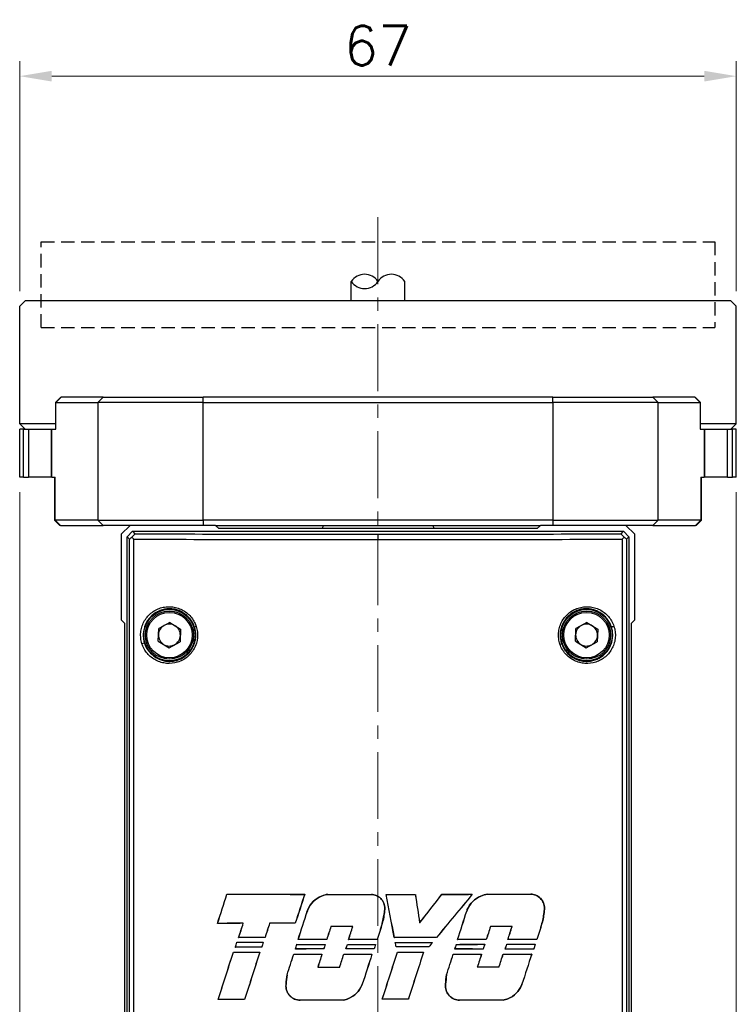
# Model space of a CAD drawing. Header units: inches. Extents: x 0 to 6721, y -3375 to 1330.
# Tile 85 of 196: x 4914 to 4981, y -967 to -875. Entities that reach past the tile are written whole.
import ezdxf

# ---------------------------------------------------------------- set-up
doc = ezdxf.new("R2010")
doc.units = ezdxf.units.IN
doc.header["$MEASUREMENT"] = 0
doc.linetypes.add('CENTER', pattern=[2, 1.25, -0.25, 0.25, -0.25])
doc.linetypes.add('HIDDEN', pattern=[0.375, 0.25, -0.125])
for name, color, linetype, lineweight in [('AM_5', 3, 'Continuous', 15), ('AM_7', 4, 'CENTER', 15), ('可見 (ISO)', 7, 'Continuous', 25), ('窄部可見 (ISO)', 7, 'Continuous', 25)]:
    doc.layers.add(name, color=color, linetype=linetype, lineweight=lineweight)
doc.styles.add('尺寸標註', font='romans.shx', dxfattribs={"bigfont": 'CHINESET.SHX'})
doc.dimstyles.new('複本(3) CNS2-1$0', dxfattribs={"dimtxt": 3.7, "dimasz": 3, "dimexe": 1.4, "dimexo": 1.4, "dimgap": 1, "dimtad": 1, "dimtoh": 1, "dimdsep": 46, "dimtxsty": '尺寸標註', "dimcen": 0, "dimclrd": 2, "dimclre": 2, "dimclrt": 3, "dimadec": 0, "dimazin": 2, "dimtp": 0.1, "dimtm": 0.1, "dimtfac": 0.71, "dimtmove": 0, "dimatfit": 0, "dimfxl": 0, "dimlwd": 13, "dimlwe": 13, "dimarcsym": 0})

# ---------------------------------------------------------------- blocks, each defined once
blk = doc.blocks.new('*D446')
at = {"layer": 'AM_5', "color": 2, "lineweight": 13}
for p, q in [((4914.457, -900.505), (4914.457, -879.005)), ((4981.457, -900.505), (4981.457, -879.005)), ((4917.457, -880.405), (4978.457, -880.405))]:
    blk.add_line(p, q, dxfattribs=at)
at = {"layer": 'AM_5', "color": 2}
for points in [[(4917.457, -879.905), (4917.457, -880.905), (4914.457, -880.405)], [(4978.457, -879.905), (4978.457, -880.905), (4981.457, -880.405)]]:
    blk.add_solid(points, dxfattribs=at)
at = {"layer": 'Defpoints', "color": 0}
for p in [(4981.457, -880.405), (4914.457, -901.905), (4981.457, -901.905)]:
    blk.add_point(p, dxfattribs=at)
at = {"layer": 'AM_5', "color": 3, "insert": (4947.957, -877.555), "char_height": 3.7, "attachment_point": 5, "style": '尺寸標註'}
blk.add_mtext('67', dxfattribs=at)
blk = doc.blocks.new('*D447')
at = {"layer": 'AM_5', "color": 2, "lineweight": 13}
for p, q in [((4914.457, -919.305), (4914.457, -1061.523)), ((4981.457, -919.305), (4981.457, -1061.523)), ((4917.457, -1060.123), (4978.457, -1060.123))]:
    blk.add_line(p, q, dxfattribs=at)
at = {"layer": 'AM_5', "color": 2}
for points in [[(4917.457, -1059.623), (4917.457, -1060.623), (4914.457, -1060.123)], [(4978.457, -1059.623), (4978.457, -1060.623), (4981.457, -1060.123)]]:
    blk.add_solid(points, dxfattribs=at)
at = {"layer": 'Defpoints', "color": 0}
for p in [(4914.457, -917.905), (4981.457, -917.905), (4981.457, -1060.123)]:
    blk.add_point(p, dxfattribs=at)
at = {"layer": 'AM_5', "color": 3, "insert": (4947.957, -1057.273), "char_height": 3.7, "attachment_point": 5, "style": '尺寸標註'}
blk.add_mtext('67', dxfattribs=at)

msp = doc.modelspace()

# ---------------------------------------------------------------- linework, layer by layer
at = {"color": 7, "linetype": 'HIDDEN', "ltscale": 5}
for p, q in [((4916.457, -903.905), (4916.457, -895.905)), ((4916.457, -895.905), (4979.457, -895.905)), ((4979.457, -895.905), (4979.457, -903.905)), ((4916.457, -903.905), (4979.457, -903.905))]:
    msp.add_line(p, q, dxfattribs=at)
for centre, start, end in [((4946.707, -900.424), 33.55731, 146.44269), ((4949.207, -900.424), 33.55731, 146.44269), ((4946.707, -898.765), 213.55731, 326.44269)]:
    msp.add_arc(centre, 1.5, start, end)
at = {"layer": 'AM_7', "ltscale": 5}
msp.add_line((4947.957, -893.595), (4947.957, -1020.405), dxfattribs=at)
at = {"layer": '可見 (ISO)'}
for p, q in [((4945.457, -901.405), (4945.457, -899.595)), ((4950.457, -901.405), (4950.457, -899.595)), ((4914.957, -901.405), (4914.457, -901.905)), ((4914.457, -912.905), (4914.457, -901.905)), ((4980.957, -901.405), (4914.957, -901.405)), ((4980.957, -901.405), (4981.457, -901.905)), ((4981.457, -912.905), (4981.457, -901.905)), ((4918.3, -910.405), (4917.8, -910.905)), ((4917.831, -910.905), (4917.8, -910.905)), ((4917.8, -910.905), (4917.8, -913.405)), ((4917.831, -910.905), (4921.757, -910.905)), ((4918.3, -910.405), (4918.323, -910.405)), ((4922.25, -910.405), (4918.323, -910.405)), ((4931.605, -910.905), (4921.757, -910.905)), ((4922.25, -910.405), (4931.605, -910.405)), ((4964.309, -910.405), (4931.605, -910.405)), ((4931.605, -910.905), (4964.309, -910.905)), ((4964.309, -910.405), (4973.665, -910.405)), ((4974.157, -910.905), (4964.309, -910.905)), ((4977.591, -910.405), (4973.665, -910.405)), ((4974.157, -910.905), (4978.084, -910.905)), ((4977.591, -910.405), (4977.614, -910.405)), ((4977.614, -910.405), (4978.114, -910.905)), ((4978.114, -910.905), (4978.084, -910.905)), ((4978.114, -913.405), (4978.114, -910.905)), ((4917.8, -912.905), (4914.457, -912.905)), ((4914.957, -913.405), (4914.457, -912.905)), ((4981.457, -912.905), (4978.114, -912.905)), ((4980.957, -913.405), (4981.457, -912.905)), ((4914.8, -913.405), (4914.457, -913.405)), ((4914.457, -917.905), (4914.457, -913.405)), ((4914.8, -913.405), (4915.27, -913.405)), ((4914.8, -917.905), (4914.8, -913.405)), ((4915.27, -913.405), (4916.377, -913.405)), ((4916.377, -913.405), (4917.413, -913.405)), ((4917.413, -913.405), (4917.474, -913.405)), ((4917.413, -913.405), (4917.413, -917.905)), ((4917.474, -913.405), (4917.831, -913.405)), ((4978.084, -913.405), (4978.44, -913.405)), ((4978.44, -913.405), (4978.501, -913.405)), ((4978.501, -917.905), (4978.501, -913.405)), ((4978.501, -913.405), (4979.538, -913.405)), ((4979.538, -913.405), (4980.644, -913.405)), ((4980.644, -913.405), (4981.115, -913.405)), ((4981.457, -913.405), (4981.115, -913.405)), ((4981.115, -917.905), (4981.115, -913.405)), ((4981.457, -917.905), (4981.457, -913.405)), ((4914.8, -917.905), (4914.457, -917.905)), ((4914.8, -917.905), (4915.27, -917.905)), ((4917.413, -917.905), (4915.27, -917.905)), ((4917.474, -917.905), (4917.413, -917.905)), ((4917.474, -917.905), (4917.782, -917.905)), ((4917.722, -917.905), (4917.722, -921.905)), ((4978.132, -917.905), (4978.44, -917.905)), ((4978.193, -921.905), (4978.193, -917.905)), ((4978.501, -917.905), (4978.44, -917.905)), ((4980.644, -917.905), (4978.501, -917.905)), ((4980.644, -917.905), (4981.115, -917.905)), ((4981.457, -917.905), (4981.115, -917.905)), ((4917.722, -921.905), (4917.782, -921.905)), ((4918.222, -922.405), (4917.722, -921.905)), ((4921.757, -921.905), (4917.782, -921.905)), ((4921.757, -921.905), (4931.605, -921.905)), ((4964.309, -921.905), (4931.605, -921.905)), ((4964.309, -921.905), (4974.157, -921.905)), ((4978.132, -921.905), (4974.157, -921.905)), ((4977.693, -922.405), (4978.193, -921.905)), ((4978.132, -921.905), (4978.193, -921.905)), ((4918.275, -922.405), (4918.222, -922.405)), ((4918.275, -922.405), (4922.25, -922.405)), ((4924.779, -922.405), (4922.25, -922.405)), ((4924.779, -922.405), (4923.957, -923.228)), ((4924.507, -923.456), (4925.007, -922.955)), ((4932.779, -922.405), (4924.779, -922.405)), ((4925.007, -922.955), (4970.907, -922.955)), ((4925.007, -922.955), (4925.236, -923.185)), ((4933.079, -922.705), (4932.779, -922.405)), ((4932.779, -922.405), (4963.135, -922.405)), ((4962.835, -922.705), (4933.079, -922.705)), ((4942.808, -922.405), (4942.783, -922.705)), ((4953.107, -922.405), (4953.132, -922.705)), ((4963.135, -922.405), (4962.835, -922.705)), ((4971.135, -922.405), (4963.135, -922.405)), ((4970.678, -923.185), (4970.907, -922.955)), ((4970.907, -922.955), (4971.407, -923.456)), ((4971.957, -923.228), (4971.135, -922.405)), ((4973.665, -922.405), (4971.135, -922.405)), ((4973.665, -922.405), (4977.639, -922.405)), ((4977.693, -922.405), (4977.639, -922.405)), ((4923.957, -923.228), (4923.957, -931.228)), ((4924.507, -1005.406), (4924.507, -923.456)), ((4924.736, -923.685), (4924.507, -923.456)), ((4930.449, -923.705), (4930.449, -923.705)), ((4965.465, -923.705), (4965.465, -923.705)), ((4971.407, -923.456), (4971.178, -923.685)), ((4971.407, -923.456), (4971.407, -1005.406)), ((4971.957, -931.228), (4971.957, -923.228)), ((4927.376, -930.455), (4927.376, -930.455)), ((4923.957, -931.228), (4924.257, -931.528)), ((4928.495, -931.475), (4927.454, -932.033)), ((4928.495, -931.475), (4929.498, -932.098)), ((4967.495, -931.475), (4966.454, -932.033)), ((4967.495, -931.475), (4968.498, -932.098)), ((4971.657, -931.528), (4971.957, -931.228)), ((4924.257, -931.528), (4924.257, -972.905)), ((4927.416, -933.213), (4927.454, -932.033)), ((4929.498, -932.098), (4929.46, -933.278)), ((4966.416, -933.213), (4966.454, -932.033)), ((4968.498, -932.098), (4968.46, -933.278)), ((4971.657, -972.905), (4971.657, -931.528)), ((4927.416, -933.213), (4928.419, -933.836)), ((4928.419, -933.836), (4929.46, -933.278)), ((4966.416, -933.213), (4967.419, -933.836)), ((4967.419, -933.836), (4968.46, -933.278)), ((4929.957, -934.607), (4929.957, -934.607)), ((4933.834, -956.875), (4933.837, -956.879)), ((4941.102, -956.89), (4941.098, -956.893)), ((4943.28, -956.892), (4943.281, -956.896)), ((4947.344, -956.894), (4947.344, -956.898)), ((4948.731, -956.894), (4948.735, -956.898)), ((4951.447, -956.893), (4951.444, -956.897)), ((4953.934, -956.891), (4953.935, -956.894)), ((4956.773, -956.887), (4956.765, -956.89)), ((4958.189, -956.884), (4958.189, -956.888)), ((4962.253, -956.875), (4962.253, -956.878)), ((4941.348, -958.455), (4941.351, -958.456)), ((4948.576, -958.438), (4948.573, -958.437)), ((4956.254, -958.454), (4956.258, -958.455)), ((4963.508, -958.441), (4963.504, -958.441)), ((4932.945, -959.608), (4932.95, -959.604)), ((4935.359, -959.601), (4935.364, -959.598)), ((4937.826, -959.596), (4937.823, -959.592)), ((4940.227, -959.592), (4940.225, -959.588)), ((4943.556, -959.901), (4943.554, -959.897)), ((4945.599, -959.899), (4945.604, -959.896)), ((4948.357, -959.617), (4948.354, -959.616)), ((4951.853, -959.554), (4951.851, -959.563)), ((4958.471, -959.909), (4958.469, -959.906)), ((4960.488, -959.914), (4960.493, -959.91)), ((4963.288, -959.623), (4963.285, -959.622)), ((4934.929, -960.935), (4934.934, -960.931)), ((4937.398, -960.929), (4937.395, -960.925)), ((4949.483, -960.918), (4949.486, -960.915)), ((4953.43, -960.921), (4953.428, -960.918)), ((4934.617, -961.828), (4934.622, -961.825)), ((4934.767, -961.367), (4934.769, -961.37)), ((4937.081, -961.822), (4937.078, -961.819)), ((4937.226, -961.373), (4937.221, -961.376)), ((4940.38, -961.565), (4940.382, -961.568)), ((4940.492, -961.11), (4940.497, -961.107)), ((4943.018, -961.568), (4943.014, -961.572)), ((4943.168, -961.107), (4943.166, -961.104)), ((4945.095, -961.57), (4945.098, -961.573)), ((4945.21, -961.106), (4945.215, -961.102)), ((4947.727, -961.57), (4947.722, -961.574)), ((4947.879, -961.105), (4947.876, -961.102)), ((4949.567, -961.383), (4949.571, -961.387)), ((4949.655, -961.811), (4949.658, -961.808)), ((4952.707, -961.813), (4952.705, -961.81)), ((4953.063, -961.381), (4953.055, -961.385)), ((4955.289, -961.565), (4955.291, -961.569)), ((4955.401, -961.11), (4955.406, -961.107)), ((4957.937, -961.561), (4957.932, -961.564)), ((4958.083, -961.115), (4958.08, -961.111)), ((4959.995, -961.557), (4959.997, -961.56)), ((4960.101, -961.119), (4960.106, -961.116)), ((4962.665, -961.55), (4962.66, -961.553)), ((4962.803, -961.126), (4962.8, -961.123)), ((4934.442, -962.29), (4934.444, -962.293)), ((4936.909, -962.295), (4936.904, -962.299)), ((4940.08, -962.488), (4940.082, -962.492)), ((4940.237, -962.004), (4940.242, -962)), ((4942.719, -962.491), (4942.714, -962.495)), ((4942.878, -962), (4942.876, -961.997)), ((4944.759, -962.493), (4944.762, -962.496)), ((4944.956, -961.999), (4944.961, -961.995)), ((4947.391, -962.494), (4947.387, -962.497)), ((4947.588, -961.998), (4947.586, -961.994)), ((4949.77, -962.307), (4949.773, -962.31)), ((4952.211, -962.305), (4952.206, -962.309)), ((4954.989, -962.489), (4954.992, -962.493)), ((4955.147, -962.003), (4955.152, -961.999)), ((4957.637, -962.485), (4957.632, -962.488)), ((4957.792, -962.007), (4957.79, -962.004)), ((4959.659, -962.481), (4959.662, -962.484)), ((4959.847, -962.011), (4959.852, -962.008)), ((4962.328, -962.474), (4962.323, -962.478)), ((4962.512, -962.018), (4962.51, -962.015)), ((4942.332, -963.686), (4942.327, -963.69)), ((4944.371, -963.688), (4944.374, -963.691)), ((4957.248, -963.681), (4957.243, -963.684)), ((4959.272, -963.677), (4959.275, -963.68)), ((4939.462, -964.404), (4939.466, -964.405)), ((4954.374, -964.404), (4954.377, -964.405)), ((4939.36, -965.299), (4939.364, -965.299)), ((4946.49, -965.297), (4946.487, -965.296)), ((4954.273, -965.299), (4954.276, -965.3)), ((4961.415, -965.302), (4961.412, -965.301)), ((4933.011, -966.725), (4933.015, -966.722)), ((4935.489, -966.719), (4935.486, -966.715)), ((4944.741, -966.777), (4944.741, -966.774)), ((4948.356, -966.704), (4948.361, -966.7)), ((4950.795, -966.704), (4950.792, -966.701)), ((4959.651, -966.79), (4959.651, -966.786))]:
    msp.add_line(p, q, dxfattribs=at)
for centre, radius in [((4928.457, -932.655), 2.4), ((4928.457, -932.655), 2.25), ((4967.457, -932.655), 2.4), ((4967.457, -932.655), 2.25)]:
    msp.add_circle(centre, radius, dxfattribs=at)
for centre, radius, start, end in [((4928.757, -927.206), 3.25, 281.62621, 281.62665), ((4967.157, -927.205), 3.25, 258.37297, 258.37379), ((4928.457, -932.655), 1.023, 118.16865, 178.16865), ((4928.457, -932.655), 1.023, 58.16865, 118.16865), ((4928.457, -932.655), 1.023, 358.16865, 58.16865), ((4931.957, -933.405), 2, 126.49107, 126.49202), ((4967.457, -932.655), 1.022, 118.16865, 178.16865), ((4967.457, -932.655), 1.022, 58.16865, 118.16865), ((4967.457, -932.655), 1.022, 358.16865, 58.16865), ((4928.457, -932.655), 1.023, 178.16865, 238.16865), ((4928.457, -932.655), 1.023, 298.16865, 358.16865), ((4967.457, -932.655), 1.022, 178.16865, 238.16865), ((4967.457, -932.655), 1.022, 298.16865, 358.16865), ((4928.457, -932.655), 1.023, 238.16865, 298.16865), ((4967.457, -932.655), 1.022, 238.16865, 298.16865)]:
    msp.add_arc(centre, radius, start, end, dxfattribs=at)
for centre, major_axis, ratio, start_param, end_param in [((4925.236, -923.185), (0.5, 0.5), 0.017452, 3.14159, 4.057193), ((4970.678, -923.184), (0.5, -0.5), 0.017447, 5.367552, 6.283193), ((4932.281, -909.642), (284.087, 875.847), 0.017452, 4.660971, 4.664096), ((4932.246, -909.636), (-284.763, -877.929), 0.017452, 1.519511, 1.52262), ((4947.957, -955.298), (91.487, 0), 0.017452, 4.557398, 4.637393), ((4947.957, -955.298), (-91.687, 0), 0.017452, 1.416174, 1.495912), ((4963.845, -940.978), (295.789, 911.922), 0.017452, 1.593911, 1.596866), ((4963.81, -940.978), (-295.137, -909.912), 0.017452, 4.735538, 4.738507), ((4947.957, -955.298), (91.486, 0), 0.017452, 4.661247, 4.705683), ((4947.957, -955.298), (-91.686, 0), 0.017452, 1.519768, 1.564104), ((4947.957, -955.298), (91.486, 0), 0.017452, 4.720848, 4.750549), ((4901.456, -961.446), (-498.078, 2664.416), 0.017452, 4.709324, 4.710835), ((4947.957, -955.298), (-91.686, 0), 0.017452, 1.579283, 1.60884), ((4901.355, -961.446), (499.167, -2670.241), 0.017452, 1.567733, 1.569237), ((5017.325, -923.517), (-605.756, 3974.147), 0.017452, 1.576535, 1.577206), ((5017.173, -923.518), (604.423, -3965.401), 0.017452, 4.718146, 4.718817), ((4944.64, -961.944), (-148.764, -190.234), 0.017452, 1.59696, 1.610988), ((4944.648, -961.944), (148.438, 189.818), 0.017452, 4.738624, 4.752657), ((4947.957, -970.038), (91.692, 110.88), 0.011124, 1.461143, 1.497648), ((4947.957, -970.038), (-91.492, -110.638), 0.011124, 4.602442, 4.639092), ((4947.957, -955.298), (91.486, 0), 0.017452, 4.777761, 4.8089), ((4947.957, -955.298), (-91.686, 0), 0.017452, 1.636045, 1.667014), ((4947.957, -955.298), (91.487, 0), 0.017452, 4.824462, 4.869294), ((4947.957, -955.298), (-91.687, 0), 0.017452, 1.682627, 1.727356), ((4931.892, -932.931), (295.191, 917.568), 0.017452, 4.687288, 4.690184), ((4931.857, -932.93), (-295.852, -919.625), 0.017452, 1.545767, 1.548651), ((4931.881, -978.972), (297.001, 923.195), 0.017452, 4.737352, 4.74023), ((4931.845, -978.972), (-297.658, -925.238), 0.017452, 1.59572, 1.598587), ((4947.957, -961.183), (-91.487, 0), 0.017452, 4.850528, 4.877222), ((4947.957, -961.183), (91.687, 0), 0.017452, 1.708579, 1.735213), ((4932.02, -916.297), (288.76, 897.578), 0.017452, 4.668253, 4.66974), ((4931.985, -916.292), (-289.436, -899.682), 0.017452, 1.526775, 1.528259), ((4963.918, -933.505), (295.88, 919.712), 0.017452, 1.604779, 1.606229), ((4963.882, -933.506), (-295.218, -917.654), 0.017452, 4.746438, 4.747892), ((4947.957, -961.183), (91.686, 0), 0.017452, 1.65523, 1.681553), ((4947.957, -961.183), (-91.486, 0), 0.017452, 4.79698, 4.823361), ((4964.179, -951.438), (299.106, 929.737), 0.017452, 1.585509, 1.586807), ((4964.143, -951.438), (-298.451, -927.703), 0.017452, 4.727125, 4.728426), ((4947.957, -961.495), (91.686, 0), 0.017452, 1.596468, 1.618843), ((4947.957, -961.495), (-91.486, 0), 0.017452, 4.73817, 4.760512), ((4931.788, -947.381), (297.997, 926.291), 0.017452, 4.703186, 4.704489), ((4931.752, -947.381), (-298.653, -928.329), 0.017452, 1.56163, 1.562929), ((4947.957, -966.076), (91.687, 285.087), 0.005344, 1.549852, 1.555064), ((4964.161, -966.074), (-298.7, -928.477), 0.017452, 4.711049, 4.712652), ((4963.977, -997.196), (292.588, 909.479), 0.017452, 1.535399, 1.536725), ((4963.941, -997.193), (-291.921, -907.406), 0.017452, 4.676904, 4.678234), ((4947.957, -961.495), (91.687, 0), 0.017452, 1.433645, 1.455894), ((4947.957, -961.495), (-91.487, 0), 0.017452, 4.574989, 4.597206), ((4932.205, -993.289), (293.354, 911.858), 0.017452, 4.75329, 4.754613), ((4932.169, -993.291), (-294.018, -913.922), 0.017452, 1.611623, 1.612943), ((4963.906, -1010.847), (286.05, 889.156), 0.017452, 1.518769, 1.520459), ((4963.871, -1010.841), (-285.369, -887.039), 0.017452, 4.660233, 4.66193), ((4947.957, -962.515), (-91.487, 0), 0.017452, 4.828069, 4.855276), ((4947.957, -962.515), (91.687, 0), 0.017452, 1.686251, 1.713316), ((4947.957, -962.515), (-91.486, 0), 0.017452, 4.652533, 4.695708), ((4947.957, -962.515), (91.686, 0), 0.017452, 1.51109, 1.554121), ((4947.962, -915.597), (91.504, 281.974), 0.005389, 4.549441, 4.551099), ((4947.957, -963.408), (-91.487, 0), 0.017452, 4.831559, 4.85873), ((4947.957, -915.614), (91.687, 282.541), 0.005388, 4.549844, 4.551473), ((4947.957, -963.408), (91.687, 0), 0.017452, 1.689733, 1.716762), ((4947.957, -959.787), (91.487, 0), 0.017452, 4.567706, 4.594823), ((4947.957, -959.787), (-91.687, 0), 0.017452, 1.42646, 1.453435), ((4947.952, -933.466), (91.664, 282.47), 0.005386, 1.671514, 1.673089), ((4947.962, -933.44), (91.507, 281.984), 0.005389, 1.671765, 1.673368), ((4947.954, -933.077), (91.471, 281.872), 0.005387, 4.611335, 4.612899), ((4947.957, -933.068), (91.685, 282.532), 0.005388, 4.611556, 4.613092), ((4947.957, -959.974), (91.486, 0), 0.017452, 4.629469, 4.658381), ((4947.957, -959.974), (-91.686, 0), 0.017452, 1.488085, 1.516853), ((4947.957, -962.702), (-91.486, 0), 0.017452, 4.764757, 4.794076), ((4947.957, -962.702), (91.686, 0), 0.017452, 1.623078, 1.652252), ((4947.956, -951.522), (91.675, 282.502), 0.005387, 1.608125, 1.609631), ((4947.956, -951.521), (91.48, 281.902), 0.005387, 1.608192, 1.609726), ((4947.957, -947.582), (91.489, 281.93), 0.005388, 4.662979, 4.664503), ((4947.957, -947.584), (91.681, 282.519), 0.005387, 4.663107, 4.664603), ((4947.957, -959.974), (91.486, 0), 0.017452, 4.6811, 4.709876), ((4947.957, -959.974), (-91.686, 0), 0.017452, 1.539604, 1.568237), ((4947.957, -962.702), (-91.486, 0), 0.017452, 4.713246, 4.742416), ((4947.957, -962.702), (91.686, 0), 0.017452, 1.57168, 1.600706), ((4947.957, -966.034), (91.672, 282.493), 0.005387, 1.556757, 1.558245), ((4947.957, -966.036), (91.5, 281.963), 0.005389, 1.556705, 1.558222), ((4947.957, -959.787), (91.486, 0), 0.017452, 4.729986, 4.768226), ((4947.961, -961.484), (91.394, -444.044), 0.003515, 1.569335, 1.570299), ((4947.957, -959.787), (-91.686, 0), 0.017452, 1.588402, 1.62643), ((4947.962, -961.484), (91.563, -444.866), 0.003514, 1.569345, 1.570291), ((4947.957, -963.408), (-91.486, 0), 0.017452, 4.660452, 4.693829), ((4947.957, -963.408), (91.686, 0), 0.017452, 1.51899, 1.552245), ((4947.957, -970.089), (91.692, 111.373), 0.011094, 1.501695, 1.505523), ((4947.957, -970.089), (91.492, 111.129), 0.011094, 1.501493, 1.505392), ((4947.958, -978.994), (91.484, 281.915), 0.005388, 4.774446, 4.776001), ((4947.96, -978.989), (91.669, 282.484), 0.005387, 4.774317, 4.775843), ((4947.957, -959.974), (91.486, 0), 0.017452, 4.792617, 4.821696), ((4947.957, -959.974), (-91.686, 0), 0.017452, 1.650876, 1.679811), ((4947.957, -962.702), (-91.486, 0), 0.017452, 4.601481, 4.630931), ((4947.957, -962.702), (91.686, 0), 0.017452, 1.46016, 1.489463), ((4947.958, -997.445), (91.684, 282.529), 0.005388, 1.445202, 1.446769), ((4947.956, -997.451), (91.491, 281.936), 0.005388, 1.444899, 1.446495), ((4947.957, -993.511), (91.486, 281.92), 0.005388, 4.826102, 4.827726), ((4947.961, -993.502), (91.674, 282.5), 0.005387, 4.825854, 4.827449), ((4947.957, -959.974), (91.487, 0), 0.017452, 4.844348, 4.873853), ((4947.957, -959.974), (-91.687, 0), 0.017452, 1.702494, 1.731851), ((4947.957, -962.702), (-91.487, 0), 0.017452, 4.549394, 4.579256), ((4947.957, -962.702), (91.687, 0), 0.017452, 1.408188, 1.437903), ((4947.952, -1011.982), (91.705, 282.594), 0.005389, 1.393133, 1.394792), ((4947.964, -1011.939), (91.464, 281.851), 0.005387, 1.392799, 1.394488), ((4932.038, -916.469), (286.698, 891.171), 0.017452, 4.661581, 4.666565), ((4932.003, -916.463), (-287.378, -893.283), 0.017452, 1.520119, 1.525084), ((4947.957, -960.71), (91.487, 0), 0.017452, 4.564115, 4.591326), ((4947.957, -960.71), (-91.687, 0), 0.017452, 1.422876, 1.449946), ((4963.801, -933.473), (294.595, 915.716), 0.017452, 1.607894, 1.61272), ((4963.764, -933.475), (-293.931, -913.652), 0.017452, 4.749553, 4.754397), ((4931.922, -933.128), (294.163, 914.374), 0.017452, 4.683793, 4.685889), ((4931.886, -933.126), (-294.826, -916.434), 0.017452, 1.542274, 1.544363), ((4947.957, -960.897), (91.486, 0), 0.017452, 4.626175, 4.655103), ((4947.957, -960.897), (-91.686, 0), 0.017452, 1.484799, 1.513583), ((4947.957, -963.594), (-91.486, 0), 0.017452, 4.767932, 4.796873), ((4947.957, -963.594), (91.686, 0), 0.017452, 1.626246, 1.655043), ((4963.885, -951.537), (296.418, 913.152), 0.017452, 1.588462, 1.58977), ((4963.85, -951.537), (-295.769, -911.152), 0.017452, 4.730077, 4.731388), ((4932.078, -947.516), (295.212, 909.438), 0.017452, 4.700271, 4.701585), ((4932.043, -947.515), (-295.862, -911.44), 0.017452, 1.558713, 1.560024), ((4947.957, -960.897), (91.486, 0), 0.017452, 4.677429, 4.706206), ((4947.957, -960.897), (-91.686, 0), 0.017452, 1.53594, 1.564574), ((4947.957, -963.594), (-91.486, 0), 0.017452, 4.716418, 4.745202), ((4947.957, -963.594), (91.686, 0), 0.017452, 1.574845, 1.603485), ((4964.205, -965.95), (299.495, 930.948), 0.017452, 1.572702, 1.575707), ((4964.169, -965.95), (-298.842, -928.918), 0.017452, 4.714283, 4.7173), ((4931.745, -962.728), (298.845, 928.927), 0.017452, 4.713724, 4.718457), ((4931.71, -962.728), (-299.498, -930.957), 0.017452, 1.572144, 1.57686), ((4947.957, -960.71), (91.486, 0), 0.017452, 4.732207, 4.758901), ((4947.957, -960.71), (-91.686, 0), 0.017452, 1.590599, 1.617155), ((4964.142, -980.69), (298.195, 926.907), 0.017452, 1.55658, 1.561319), ((4964.106, -980.689), (-297.539, -924.867), 0.017452, 4.698125, 4.702882), ((4931.832, -979.105), (297.627, 925.141), 0.017452, 4.733894, 4.735965), ((4931.796, -979.105), (-298.283, -927.181), 0.017452, 1.592266, 1.594329), ((4947.957, -960.897), (91.486, 0), 0.017452, 4.789331, 4.818392), ((4947.957, -960.897), (-91.686, 0), 0.017452, 1.647599, 1.676514), ((4947.957, -963.594), (-91.486, 0), 0.017452, 4.604677, 4.633716), ((4947.957, -963.594), (91.686, 0), 0.017452, 1.463349, 1.492243), ((4963.727, -996.988), (291.151, 896.926), 0.017452, 1.537988, 1.539322), ((4963.692, -996.986), (-290.489, -894.886), 0.017452, 4.679491, 4.680829), ((4932.397, -993.084), (291.804, 898.94), 0.017452, 4.750772, 4.752103), ((4932.361, -993.085), (-292.464, -900.97), 0.017452, 1.609104, 1.610432), ((4947.957, -960.897), (91.487, 0), 0.017452, 4.840654, 4.870119), ((4947.957, -960.897), (-91.687, 0), 0.017452, 1.698809, 1.728126), ((4947.957, -963.594), (-91.487, 0), 0.017452, 4.552615, 4.582054), ((4947.957, -963.594), (91.687, 0), 0.017452, 1.411402, 1.440694), ((4963.915, -1011.029), (287.856, 894.769), 0.017452, 1.522124, 1.525284), ((4963.88, -1011.023), (-287.177, -892.658), 0.017452, 4.66359, 4.666763), ((4947.957, -962.092), (-91.686, 0), 0.017452, 1.50935, 1.531704), ((4947.957, -962.092), (91.486, 0), 0.017452, 4.650861, 4.673183), ((4947.957, -962.092), (-91.687, 0), 0.017452, 1.672249, 1.69455), ((4947.957, -962.092), (91.487, 0), 0.017452, 4.814118, 4.836387), ((4947.957, -968.3), (-91.487, 0), 0.017452, 4.849098, 4.876499), ((4947.957, -968.3), (91.687, 0), 0.017452, 1.707234, 1.734491), ((4947.957, -968.373), (91.686, 0), 0.017452, 1.605884, 1.65028), ((4947.957, -968.373), (-91.486, 0), 0.017452, 4.74755, 4.792046), ((4947.957, -968.3), (-91.486, 0), 0.017452, 4.681369, 4.70803), ((4947.957, -968.3), (91.686, 0), 0.017452, 1.539872, 1.566395), ((4947.957, -968.373), (91.687, 0), 0.017452, 1.442908, 1.487491), ((4947.957, -968.373), (-91.487, 0), 0.017452, 4.584216, 4.628901)]:
    msp.add_ellipse(centre, major_axis=major_axis, ratio=ratio, start_param=start_param, end_param=end_param, dxfattribs=at)
for points, knots in [([(4924.938, -923.496), (4924.977, -923.457), (4925.016, -923.418), (4925.086, -923.347), (4925.118, -923.314), (4925.172, -923.258), (4925.194, -923.234), (4925.22, -923.206), (4925.227, -923.198), (4925.235, -923.188), (4925.237, -923.185), (4925.236, -923.185)], [0.0000009, 0.0000009, 0.0000009, 0.0000009, 0.01668863, 0.01668863, 0.03207294, 0.03207294, 0.04703193, 0.04703193, 0.05595921, 0.05595921, 0.06455402, 0.06455402, 0.06455402, 0.06455402]), ([(4970.678, -923.185), (4970.677, -923.185), (4970.679, -923.188), (4970.688, -923.198), (4970.695, -923.206), (4970.72, -923.234), (4970.742, -923.258), (4970.797, -923.314), (4970.828, -923.347), (4970.898, -923.418), (4970.937, -923.457), (4970.976, -923.496)], [0.00000029, 0.00000029, 0.00000029, 0.00000029, 0.00854237, 0.00854237, 0.01741418, 0.01741418, 0.03229707, 0.03229707, 0.04761493, 0.04761493, 0.0642307, 0.0642307, 0.0642307, 0.0642307]), ([(4925.111, -923.684), (4925.103, -923.675), (4925.094, -923.666), (4925.063, -923.634), (4925.042, -923.611), (4924.992, -923.557), (4924.965, -923.526), (4924.938, -923.496)], [-0.02692022, -0.02692022, -0.02692022, -0.02692022, -0.023087, -0.023087, -0.01333736, -0.01333736, -0.00000098, -0.00000098, -0.00000098, -0.00000098]), ([(4970.803, -923.684), (4970.812, -923.675), (4970.82, -923.666), (4970.851, -923.634), (4970.872, -923.611), (4970.922, -923.557), (4970.95, -923.526), (4970.976, -923.496)], [-0.00383091, -0.00383091, -0.00383091, -0.00383091, 0, 0, 0.00974206, 0.00974206, 0.02306878, 0.02306878, 0.02306878, 0.02306878]), ([(4941.348, -958.455), (4941.363, -958.411), (4941.38, -958.367), (4941.517, -958.035), (4941.698, -957.771), (4942.116, -957.353), (4942.38, -957.173), (4942.867, -956.972), (4943.075, -956.918), (4943.28, -956.892)], [0.7838559, 0.7838559, 0.7838559, 0.7838559, 0.7970054, 0.7970054, 0.8855795, 0.8855795, 0.974259, 0.974259, 1.0344169, 1.0344169, 1.0344169, 1.0344169]), ([(4943.281, -956.896), (4943.075, -956.922), (4942.868, -956.975), (4942.382, -957.176), (4942.118, -957.356), (4941.701, -957.773), (4941.52, -958.036), (4941.383, -958.368), (4941.366, -958.412), (4941.351, -958.456)], [1.0892723, 1.0892723, 1.0892723, 1.0892723, 1.1493192, 1.1493192, 1.2378659, 1.2378659, 1.326308, 1.326308, 1.3394343, 1.3394343, 1.3394343, 1.3394343]), ([(4947.344, -956.894), (4947.491, -956.901), (4947.644, -956.934), (4947.948, -957.06), (4948.096, -957.161), (4948.329, -957.394), (4948.43, -957.542), (4948.564, -957.865), (4948.597, -958.041), (4948.597, -958.206), (4948.597, -958.281), (4948.59, -958.36), (4948.576, -958.438)], [0.5993472, 0.5993472, 0.5993472, 0.5993472, 0.6428795, 0.6428795, 0.692326, 0.692326, 0.7417708, 0.7417708, 0.7912155, 0.7912155, 0.7912155, 0.8139712, 0.8139712, 0.8139712, 0.8139712]), ([(4948.573, -958.437), (4948.586, -958.359), (4948.593, -958.281), (4948.593, -958.041), (4948.56, -957.866), (4948.427, -957.543), (4948.326, -957.396), (4948.094, -957.164), (4947.946, -957.063), (4947.643, -956.937), (4947.49, -956.905), (4947.344, -956.898)], [-0.4172616, -0.4172616, -0.4172616, -0.4172616, -0.3945554, -0.3945554, -0.3452422, -0.3452422, -0.2959289, -0.2959289, -0.246614, -0.246614, -0.2032052, -0.2032052, -0.2032052, -0.2032052]), ([(4956.254, -958.454), (4956.27, -958.41), (4956.286, -958.366), (4956.424, -958.034), (4956.604, -957.769), (4957.021, -957.35), (4957.287, -957.168), (4957.774, -956.965), (4957.983, -956.911), (4958.189, -956.884)], [0.788535, 0.788535, 0.788535, 0.788535, 0.801671, 0.801671, 0.8902961, 0.8902961, 0.9795766, 0.9795766, 1.0401369, 1.0401369, 1.0401369, 1.0401369]), ([(4958.189, -956.888), (4957.983, -956.915), (4957.775, -956.968), (4957.289, -957.171), (4957.024, -957.353), (4956.607, -957.771), (4956.427, -958.036), (4956.289, -958.368), (4956.273, -958.411), (4956.258, -958.455)], [-0.3265801, -0.3265801, -0.3265801, -0.3265801, -0.2661323, -0.2661323, -0.1769869, -0.1769869, -0.0884935, -0.0884935, -0.0753804, -0.0753804, -0.0753804, -0.0753804]), ([(4962.253, -956.875), (4962.403, -956.881), (4962.559, -956.914), (4962.869, -957.042), (4963.02, -957.145), (4963.257, -957.382), (4963.359, -957.531), (4963.495, -957.859), (4963.529, -958.038), (4963.529, -958.206), (4963.529, -958.283), (4963.522, -958.362), (4963.508, -958.441)], [0.611461, 0.611461, 0.611461, 0.611461, 0.656364, 0.656364, 0.7072983, 0.7072983, 0.7575845, 0.7575845, 0.8078707, 0.8078707, 0.8078707, 0.8309678, 0.8309678, 0.8309678, 0.8309678]), ([(4963.504, -958.441), (4963.518, -958.362), (4963.525, -958.282), (4963.525, -958.038), (4963.492, -957.86), (4963.356, -957.533), (4963.254, -957.384), (4963.018, -957.148), (4962.868, -957.045), (4962.558, -956.918), (4962.402, -956.885), (4962.253, -956.878)], [-0.425903, -0.425903, -0.425903, -0.425903, -0.4028525, -0.4028525, -0.3527, -0.3527, -0.3025474, -0.3025474, -0.2517516, -0.2517516, -0.2069787, -0.2069787, -0.2069787, -0.2069787]), ([(4939.36, -965.299), (4939.354, -965.355), (4939.35, -965.41), (4939.35, -965.63), (4939.383, -965.806), (4939.518, -966.131), (4939.619, -966.279), (4939.854, -966.513), (4940.002, -966.615), (4940.327, -966.749), (4940.504, -966.782), (4940.672, -966.782), (4940.675, -966.782), (4940.677, -966.782)], [-0.4139732, -0.4139732, -0.4139732, -0.4139732, -0.3977529, -0.3977529, -0.3480529, -0.3480529, -0.2983529, -0.2983529, -0.2484976, -0.2484976, -0.1986422, -0.1986422, -0.1978872, -0.1978872, -0.1978872, -0.1978872]), ([(4940.677, -966.778), (4940.675, -966.778), (4940.672, -966.778), (4940.505, -966.778), (4940.328, -966.746), (4940.004, -966.612), (4939.856, -966.51), (4939.622, -966.277), (4939.521, -966.129), (4939.387, -965.805), (4939.354, -965.629), (4939.354, -965.464), (4939.354, -965.41), (4939.357, -965.355), (4939.364, -965.299)], [0.5940524, 0.5940524, 0.5940524, 0.5940524, 0.5948064, 0.5948064, 0.6445283, 0.6445283, 0.6942502, 0.6942502, 0.7438179, 0.7438179, 0.7933857, 0.7933857, 0.7933857, 0.809574, 0.809574, 0.809574, 0.809574]), ([(4944.741, -966.774), (4944.893, -966.744), (4945.044, -966.699), (4945.478, -966.519), (4945.741, -966.338), (4946.158, -965.922), (4946.338, -965.658), (4946.468, -965.345), (4946.477, -965.32), (4946.487, -965.296)], [-1.0163869, -1.0163869, -1.0163869, -1.0163869, -0.9720223, -0.9720223, -0.8836592, -0.8836592, -0.7953721, -0.7953721, -0.787882, -0.787882, -0.787882, -0.787882]), ([(4946.49, -965.297), (4946.481, -965.322), (4946.471, -965.346), (4946.341, -965.66), (4946.16, -965.924), (4945.744, -966.341), (4945.48, -966.522), (4945.045, -966.702), (4944.893, -966.747), (4944.741, -966.777)], [0.0809095, 0.0809095, 0.0809095, 0.0809095, 0.0884186, 0.0884186, 0.1768371, 0.1768371, 0.265332, 0.265332, 0.3097949, 0.3097949, 0.3097949, 0.3097949]), ([(4954.273, -965.299), (4954.266, -965.355), (4954.262, -965.41), (4954.262, -965.629), (4954.295, -965.805), (4954.429, -966.13), (4954.53, -966.278), (4954.764, -966.512), (4954.912, -966.614), (4955.237, -966.749), (4955.413, -966.782), (4955.581, -966.782), (4955.584, -966.782), (4955.586, -966.782)], [-0.4141455, -0.4141455, -0.4141455, -0.4141455, -0.3979568, -0.3979568, -0.3483779, -0.3483779, -0.2987989, -0.2987989, -0.2490113, -0.2490113, -0.1992237, -0.1992237, -0.1984683, -0.1984683, -0.1984683, -0.1984683]), ([(4955.586, -966.779), (4955.584, -966.779), (4955.581, -966.779), (4955.414, -966.778), (4955.238, -966.745), (4954.914, -966.611), (4954.766, -966.509), (4954.533, -966.275), (4954.432, -966.128), (4954.299, -965.805), (4954.266, -965.629), (4954.266, -965.464), (4954.266, -965.41), (4954.269, -965.355), (4954.276, -965.3)], [0.5948335, 0.5948335, 0.5948335, 0.5948335, 0.5955878, 0.5955878, 0.6452425, 0.6452425, 0.6948972, 0.6948972, 0.7443446, 0.7443446, 0.7937919, 0.7937919, 0.7937919, 0.8099488, 0.8099488, 0.8099488, 0.8099488]), ([(4959.651, -966.786), (4959.805, -966.756), (4959.958, -966.711), (4960.396, -966.53), (4960.662, -966.348), (4961.081, -965.93), (4961.262, -965.665), (4961.393, -965.351), (4961.402, -965.326), (4961.412, -965.301)], [-1.0254989, -1.0254989, -1.0254989, -1.0254989, -0.980258, -0.980258, -0.890604, -0.890604, -0.8016862, -0.8016862, -0.7941988, -0.7941988, -0.7941988, -0.7941988]), ([(4961.415, -965.302), (4961.406, -965.327), (4961.396, -965.352), (4961.265, -965.667), (4961.084, -965.932), (4960.664, -966.351), (4960.398, -966.533), (4959.959, -966.714), (4959.805, -966.759), (4959.651, -966.79)], [0.0815448, 0.0815448, 0.0815448, 0.0815448, 0.0890509, 0.0890509, 0.1781019, 0.1781019, 0.2678938, 0.2678938, 0.3132374, 0.3132374, 0.3132374, 0.3132374])]:
    msp.add_open_spline(points, degree=3, knots=knots, dxfattribs=at)
for points in [[(4948.354, -959.616), (4948.454, -959.225), (4948.527, -958.829), (4948.573, -958.437)], [(4948.576, -958.438), (4948.531, -958.83), (4948.457, -959.226), (4948.357, -959.617)], [(4963.285, -959.622), (4963.386, -959.234), (4963.46, -958.84), (4963.504, -958.441)], [(4963.508, -958.441), (4963.463, -958.841), (4963.39, -959.235), (4963.288, -959.623)], [(4939.36, -965.299), (4939.379, -965.003), (4939.413, -964.704), (4939.462, -964.404)], [(4939.466, -964.405), (4939.417, -964.704), (4939.382, -965.003), (4939.364, -965.299)], [(4954.273, -965.299), (4954.291, -965.003), (4954.325, -964.704), (4954.374, -964.404)], [(4954.377, -964.405), (4954.329, -964.705), (4954.294, -965.004), (4954.276, -965.3)]]:
    msp.add_open_spline(points, degree=3, dxfattribs=at)
at = {"layer": '窄部可見 (ISO)'}
for p, q in [((4918.323, -910.405), (4917.831, -910.905)), ((4917.831, -913.405), (4917.831, -910.905)), ((4921.757, -910.905), (4922.25, -910.405)), ((4921.757, -910.905), (4921.757, -921.905)), ((4931.605, -910.905), (4931.605, -910.405)), ((4931.605, -921.905), (4931.605, -910.905)), ((4964.309, -910.905), (4964.309, -910.405)), ((4964.309, -910.905), (4964.309, -921.905)), ((4974.157, -910.905), (4973.665, -910.405)), ((4974.157, -921.905), (4974.157, -910.905)), ((4978.084, -910.905), (4977.591, -910.405)), ((4978.084, -910.905), (4978.084, -913.405)), ((4915.27, -913.405), (4915.27, -917.905)), ((4917.474, -917.905), (4917.474, -913.405)), ((4978.44, -913.405), (4978.44, -917.905)), ((4980.644, -917.905), (4980.644, -913.405)), ((4917.782, -921.905), (4917.782, -917.905)), ((4978.132, -917.905), (4978.132, -921.905)), ((4917.782, -921.905), (4918.275, -922.405)), ((4921.757, -921.905), (4922.25, -922.405)), ((4931.605, -921.905), (4931.605, -922.405)), ((4964.309, -921.905), (4964.309, -922.405)), ((4974.157, -921.905), (4973.665, -922.405)), ((4978.132, -921.905), (4977.639, -922.405)), ((4924.736, -1005.177), (4924.736, -923.685)), ((4925.111, -923.684), (4925.111, -1005.177)), ((4947.957, -923.235), (4947.957, -923.735)), ((4970.803, -1005.177), (4970.803, -923.684)), ((4971.178, -923.685), (4971.178, -1005.177)), ((4940.677, -966.782), (4940.677, -966.778)), ((4955.586, -966.782), (4955.586, -966.779))]:
    msp.add_line(p, q, dxfattribs=at)
for centre in [(4928.457, -932.655), (4967.457, -932.655)]:
    msp.add_circle(centre, 2.125, dxfattribs=at)
for centre, major_axis, ratio, start_param, end_param in [((4945.29, -922.013), (79.649, -0.041), 0.015326, 4.457888, 4.745893), ((4950.625, -922.013), (79.649, 0.041), 0.015326, 4.678885, 4.966892), ((4945.238, -922.513), (80.088, -0.041), 0.015244, 4.458364, 4.746352), ((4950.676, -922.513), (80.088, 0.041), 0.015244, 4.678426, 4.966414), ((4930.998, -931.852), (-0.191, -0.06), 0.057082, 4.89038, 6.265704), ((4926.713, -932.851), (4.195, 0.468), 0.759771, 6.198121, 6.43307), ((4969.964, -931.811), (-0.19, -0.064), 0.078689, 0.017508, 1.80138), ((4925.936, -933.459), (0.191, 0.06), 0.074932, 0.017503, 1.802772), ((4964.93, -933.5), (0.19, 0.064), 0.060036, 4.88957, 6.2657)]:
    msp.add_ellipse(centre, major_axis=major_axis, ratio=ratio, start_param=start_param, end_param=end_param, dxfattribs=at)
for points, knots in [([(4925.888, -933.459), (4925.835, -933.291), (4925.799, -933.12), (4925.779, -932.945), (4925.76, -932.769), (4925.759, -932.591), (4925.774, -932.417), (4925.79, -932.241), (4925.823, -932.07), (4925.873, -931.901), (4925.923, -931.733), (4925.99, -931.568), (4926.072, -931.415), (4926.235, -931.107), (4926.461, -930.83), (4926.727, -930.611), (4926.86, -930.501), (4927.005, -930.403), (4927.157, -930.32), (4927.309, -930.238), (4927.467, -930.172), (4927.631, -930.12), (4927.795, -930.069), (4927.967, -930.034), (4928.137, -930.015), (4928.308, -929.997), (4928.479, -929.995), (4928.651, -930.009), (4928.824, -930.024), (4928.995, -930.056), (4929.16, -930.103), (4929.325, -930.151), (4929.486, -930.214), (4929.642, -930.294), (4929.797, -930.374), (4929.942, -930.467), (4930.078, -930.575), (4930.214, -930.682), (4930.341, -930.805), (4930.454, -930.938), (4930.568, -931.072), (4930.667, -931.215), (4930.752, -931.367), (4930.773, -931.406), (4930.793, -931.445), (4930.813, -931.484), (4930.842, -931.543), (4930.869, -931.604), (4930.893, -931.665), (4930.918, -931.727), (4930.941, -931.789), (4930.961, -931.852)], [0.016473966, 0.016473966, 0.016473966, 0.016473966, 0.017002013, 0.017002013, 0.017002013, 0.017530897, 0.017530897, 0.017530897, 0.018062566, 0.018062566, 0.018062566, 0.018594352, 0.018594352, 0.018594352, 0.019658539, 0.019658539, 0.019658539, 0.020190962, 0.020190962, 0.020190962, 0.020723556, 0.020723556, 0.020723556, 0.021256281, 0.021256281, 0.021256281, 0.02178904, 0.02178904, 0.02178904, 0.022321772, 0.022321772, 0.022321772, 0.022854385, 0.022854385, 0.022854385, 0.023386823, 0.023386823, 0.023386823, 0.023919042, 0.023919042, 0.023919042, 0.024451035, 0.024451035, 0.024451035, 0.024583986, 0.024583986, 0.024583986, 0.024783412, 0.024783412, 0.024783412, 0.024982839, 0.024982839, 0.024982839, 0.024982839]), ([(4930.807, -931.912), (4930.763, -931.772), (4930.705, -931.634), (4930.636, -931.505), (4930.568, -931.375), (4930.488, -931.254), (4930.398, -931.139), (4930.379, -931.115), (4930.36, -931.091), (4930.34, -931.067), (4930.265, -930.979), (4930.184, -930.896), (4930.099, -930.82), (4930.064, -930.789), (4930.029, -930.76), (4929.993, -930.731), (4929.916, -930.67), (4929.835, -930.614), (4929.751, -930.562), (4929.699, -930.53), (4929.645, -930.5), (4929.59, -930.471), (4929.515, -930.433), (4929.44, -930.399), (4929.363, -930.369), (4929.291, -930.341), (4929.219, -930.316), (4929.145, -930.295), (4929.081, -930.277), (4929.016, -930.261), (4928.951, -930.248), (4928.861, -930.23), (4928.768, -930.216), (4928.676, -930.209), (4928.625, -930.204), (4928.574, -930.201), (4928.523, -930.2), (4928.415, -930.198), (4928.308, -930.202), (4928.201, -930.214), (4928.166, -930.218), (4928.131, -930.222), (4928.096, -930.228), (4927.974, -930.247), (4927.852, -930.275), (4927.734, -930.312), (4927.716, -930.317), (4927.697, -930.324), (4927.678, -930.33), (4927.547, -930.375), (4927.42, -930.43), (4927.297, -930.497), (4927.293, -930.499), (4927.29, -930.501), (4927.286, -930.503), (4927.16, -930.572), (4927.039, -930.653), (4926.927, -930.743), (4926.918, -930.751), (4926.909, -930.758), (4926.9, -930.765), (4926.798, -930.849), (4926.703, -930.942), (4926.615, -931.044), (4926.52, -931.154), (4926.433, -931.273), (4926.359, -931.397), (4926.337, -931.434), (4926.316, -931.471), (4926.296, -931.508), (4926.248, -931.599), (4926.206, -931.694), (4926.169, -931.792), (4926.148, -931.847), (4926.13, -931.902), (4926.113, -931.958), (4926.067, -932.114), (4926.037, -932.273), (4926.022, -932.435), (4926.015, -932.508), (4926.012, -932.582), (4926.012, -932.655)], [0.008360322, 0.008360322, 0.008360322, 0.008360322, 0.008803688, 0.008803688, 0.008803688, 0.009247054, 0.009247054, 0.009247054, 0.009340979, 0.009340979, 0.009340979, 0.009690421, 0.009690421, 0.009690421, 0.009831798, 0.009831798, 0.009831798, 0.010133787, 0.010133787, 0.010133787, 0.010322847, 0.010322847, 0.010322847, 0.010577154, 0.010577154, 0.010577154, 0.010814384, 0.010814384, 0.010814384, 0.01102052, 0.01102052, 0.01102052, 0.011306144, 0.011306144, 0.011306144, 0.011463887, 0.011463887, 0.011463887, 0.011797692, 0.011797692, 0.011797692, 0.011907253, 0.011907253, 0.011907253, 0.012289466, 0.012289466, 0.012289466, 0.012350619, 0.012350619, 0.012350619, 0.012781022, 0.012781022, 0.012781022, 0.012793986, 0.012793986, 0.012793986, 0.013237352, 0.013237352, 0.013237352, 0.013272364, 0.013272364, 0.013272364, 0.013680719, 0.013680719, 0.013680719, 0.014124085, 0.014124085, 0.014124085, 0.014253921, 0.014253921, 0.014253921, 0.014567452, 0.014567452, 0.014567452, 0.014743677, 0.014743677, 0.014743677, 0.015233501, 0.015233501, 0.015233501, 0.015454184, 0.015454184, 0.015454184, 0.015454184]), ([(4964.967, -933.5), (4964.911, -933.333), (4964.872, -933.162), (4964.85, -932.987), (4964.828, -932.813), (4964.823, -932.634), (4964.836, -932.46), (4964.849, -932.284), (4964.879, -932.112), (4964.926, -931.943), (4964.974, -931.773), (4965.039, -931.607), (4965.118, -931.452), (4965.276, -931.14), (4965.499, -930.859), (4965.763, -930.635), (4965.895, -930.522), (4966.04, -930.422), (4966.191, -930.337), (4966.343, -930.253), (4966.501, -930.184), (4966.665, -930.13), (4966.83, -930.077), (4967.001, -930.039), (4967.171, -930.019), (4967.342, -929.998), (4967.514, -929.994), (4967.686, -930.007), (4967.858, -930.02), (4968.029, -930.049), (4968.194, -930.095), (4968.36, -930.14), (4968.521, -930.201), (4968.676, -930.278), (4968.832, -930.356), (4968.978, -930.447), (4969.114, -930.552), (4969.251, -930.657), (4969.379, -930.777), (4969.494, -930.908), (4969.608, -931.039), (4969.709, -931.18), (4969.796, -931.331), (4969.883, -931.482), (4969.956, -931.644), (4970.013, -931.811)], [0.016444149, 0.016444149, 0.016444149, 0.016444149, 0.016972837, 0.016972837, 0.016972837, 0.017501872, 0.017501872, 0.017501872, 0.018033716, 0.018033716, 0.018033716, 0.018565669, 0.018565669, 0.018565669, 0.019630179, 0.019630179, 0.019630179, 0.020162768, 0.020162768, 0.020162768, 0.020695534, 0.020695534, 0.020695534, 0.021228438, 0.021228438, 0.021228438, 0.021761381, 0.021761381, 0.021761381, 0.022294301, 0.022294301, 0.022294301, 0.022827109, 0.022827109, 0.022827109, 0.023359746, 0.023359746, 0.023359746, 0.023892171, 0.023892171, 0.023892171, 0.02442436, 0.02442436, 0.02442436, 0.024956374, 0.024956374, 0.024956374, 0.024956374]), ([(4969.775, -931.875), (4969.728, -931.736), (4969.669, -931.601), (4969.529, -931.346), (4969.449, -931.227), (4969.268, -931.002), (4969.167, -930.897), (4968.95, -930.709), (4968.835, -930.625), (4968.591, -930.478), (4968.46, -930.414), (4968.194, -930.312), (4968.058, -930.273), (4967.779, -930.218), (4967.635, -930.203), (4967.351, -930.197), (4967.21, -930.207), (4966.928, -930.251), (4966.787, -930.286), (4966.517, -930.378), (4966.386, -930.436), (4966.134, -930.575), (4966.013, -930.657), (4965.789, -930.838), (4965.686, -930.938), (4965.495, -931.159), (4965.409, -931.278), (4965.262, -931.527), (4965.199, -931.658), (4965.044, -932.072), (4964.992, -932.36), (4964.992, -932.655)], [0.008386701, 0.008386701, 0.008386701, 0.008386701, 0.008827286, 0.008827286, 0.00926787, 0.00926787, 0.009708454, 0.009708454, 0.010149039, 0.010149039, 0.010589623, 0.010589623, 0.011030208, 0.011030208, 0.011470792, 0.011470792, 0.011911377, 0.011911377, 0.012351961, 0.012351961, 0.012792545, 0.012792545, 0.01323313, 0.01323313, 0.013673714, 0.013673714, 0.014114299, 0.014114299, 0.014554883, 0.014554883, 0.015436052, 0.015436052, 0.015436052, 0.015436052]), ([(4930.961, -931.852), (4931.014, -932.02), (4931.051, -932.195), (4931.089, -932.544), (4931.091, -932.72), (4931.042, -933.248), (4930.94, -933.59), (4930.692, -934.056), (4930.595, -934.202), (4930.374, -934.471), (4930.249, -934.597), (4929.98, -934.817), (4929.836, -934.913), (4929.53, -935.077), (4929.369, -935.144), (4928.876, -935.295), (4928.525, -935.331), (4928.013, -935.285), (4927.842, -935.253), (4927.511, -935.156), (4927.352, -935.092), (4927.047, -934.934), (4926.899, -934.839), (4926.629, -934.623), (4926.506, -934.503), (4926.28, -934.238), (4926.18, -934.092), (4926.011, -933.788), (4925.942, -933.628), (4925.888, -933.459)], [0.007958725, 0.007958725, 0.007958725, 0.007958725, 0.008490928, 0.008490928, 0.00902313, 0.00902313, 0.010087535, 0.010087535, 0.010619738, 0.010619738, 0.01115194, 0.01115194, 0.011684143, 0.011684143, 0.012216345, 0.012216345, 0.013280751, 0.013280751, 0.013812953, 0.013812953, 0.014345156, 0.014345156, 0.014877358, 0.014877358, 0.015409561, 0.015409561, 0.015941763, 0.015941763, 0.016473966, 0.016473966, 0.016473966, 0.016473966]), ([(4970.013, -931.811), (4970.069, -931.978), (4970.108, -932.152), (4970.152, -932.501), (4970.156, -932.676), (4970.13, -933.029), (4970.099, -933.204), (4970.005, -933.541), (4969.94, -933.705), (4969.78, -934.018), (4969.686, -934.165), (4969.471, -934.437), (4969.348, -934.564), (4969.085, -934.788), (4968.943, -934.887), (4968.641, -935.056), (4968.482, -935.126), (4967.994, -935.285), (4967.644, -935.329), (4967.132, -935.293), (4966.96, -935.264), (4966.626, -935.173), (4966.465, -935.112), (4966.155, -934.96), (4966.005, -934.867), (4965.73, -934.655), (4965.604, -934.537), (4965.373, -934.274), (4965.27, -934.13), (4965.096, -933.828), (4965.023, -933.668), (4964.967, -933.5)], [0.007925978, 0.007925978, 0.007925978, 0.007925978, 0.008458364, 0.008458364, 0.008990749, 0.008990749, 0.009523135, 0.009523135, 0.010055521, 0.010055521, 0.010587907, 0.010587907, 0.011120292, 0.011120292, 0.011652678, 0.011652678, 0.012185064, 0.012185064, 0.013249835, 0.013249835, 0.013782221, 0.013782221, 0.014314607, 0.014314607, 0.014846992, 0.014846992, 0.015379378, 0.015379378, 0.015911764, 0.015911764, 0.016444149, 0.016444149, 0.016444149, 0.016444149]), ([(4969.902, -932.655), (4969.902, -932.524), (4969.892, -932.392), (4969.849, -932.131), (4969.817, -932.001), (4969.775, -931.875)], [0.00758993, 0.00758993, 0.00758993, 0.00758993, 0.0079883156, 0.0079883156, 0.0083867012, 0.0083867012, 0.0083867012, 0.0083867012]), ([(4926.012, -932.655), (4926.012, -932.745), (4926.017, -932.834), (4926.027, -932.923), (4926.031, -932.959), (4926.035, -932.996), (4926.041, -933.032), (4926.06, -933.156), (4926.089, -933.278), (4926.127, -933.398)], [0.0154541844, 0.0154541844, 0.0154541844, 0.0154541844, 0.0157206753, 0.0157206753, 0.0157206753, 0.0158307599, 0.0158307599, 0.0158307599, 0.0162073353, 0.0162073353, 0.0162073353, 0.0162073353]), ([(4926.127, -933.398), (4926.217, -933.68), (4926.354, -933.939), (4926.714, -934.4), (4926.93, -934.592), (4927.423, -934.897), (4927.69, -935.003), (4928.113, -935.09), (4928.255, -935.106), (4928.54, -935.114), (4928.684, -935.106), (4928.969, -935.064), (4929.109, -935.03), (4929.381, -934.939), (4929.515, -934.881), (4929.769, -934.743), (4929.889, -934.663), (4930.115, -934.482), (4930.222, -934.379), (4930.414, -934.159), (4930.499, -934.042), (4930.649, -933.791), (4930.714, -933.656), (4930.817, -933.382), (4930.856, -933.241), (4930.909, -932.951), (4930.922, -932.802), (4930.922, -932.655)], [0.000506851, 0.000506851, 0.000506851, 0.000506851, 0.001393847, 0.001393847, 0.002280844, 0.002280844, 0.003167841, 0.003167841, 0.003611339, 0.003611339, 0.004054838, 0.004054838, 0.004498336, 0.004498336, 0.004941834, 0.004941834, 0.005385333, 0.005385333, 0.005828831, 0.005828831, 0.006272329, 0.006272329, 0.006715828, 0.006715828, 0.007159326, 0.007159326, 0.007602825, 0.007602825, 0.007602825, 0.007602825]), ([(4964.992, -932.655), (4964.992, -932.788), (4965.003, -932.921), (4965.045, -933.183), (4965.077, -933.311), (4965.119, -933.437)], [0.0154360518, 0.0154360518, 0.0154360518, 0.0154360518, 0.0158325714, 0.0158325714, 0.0162290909, 0.0162290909, 0.0162290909, 0.0162290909]), ([(4965.119, -933.437), (4965.213, -933.716), (4965.354, -933.972), (4965.721, -934.426), (4965.94, -934.616), (4966.437, -934.912), (4966.706, -935.014), (4967.128, -935.095), (4967.27, -935.109), (4967.553, -935.113), (4967.697, -935.103), (4967.979, -935.057), (4968.117, -935.022), (4968.385, -934.929), (4968.517, -934.871), (4968.767, -934.731), (4968.885, -934.651), (4969.107, -934.47), (4969.212, -934.369), (4969.401, -934.15), (4969.485, -934.033), (4969.632, -933.784), (4969.696, -933.65), (4969.798, -933.378), (4969.837, -933.237), (4969.889, -932.949), (4969.902, -932.801), (4969.902, -932.655)], [0.0005398, 0.0005398, 0.0005398, 0.0005398, 0.001421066, 0.001421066, 0.002302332, 0.002302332, 0.003183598, 0.003183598, 0.003624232, 0.003624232, 0.004064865, 0.004064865, 0.004505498, 0.004505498, 0.004946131, 0.004946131, 0.005386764, 0.005386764, 0.005827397, 0.005827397, 0.006268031, 0.006268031, 0.006708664, 0.006708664, 0.007149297, 0.007149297, 0.00758993, 0.00758993, 0.00758993, 0.00758993])]:
    msp.add_open_spline(points, degree=3, knots=knots, dxfattribs=at)

# ---------------------------------------------------------------- dimensions: what is measured, and where the dimension line sits
at = {"layer": 'AM_5'}
for base, p1, p2, picture, middle in [((4981.457, -880.405), (4914.457, -901.905), (4981.457, -901.905), '*D446', (4947.957, -877.555)), ((4981.457, -1060.123), (4914.457, -917.905), (4981.457, -917.905), '*D447', (4947.957, -1057.273))]:
    dim = msp.add_linear_dim(base=base, p1=p1, p2=p2, dimstyle='複本(3) CNS2-1$0', dxfattribs=at)
    dim.commit()
    dim.dimension.update_dxf_attribs({"geometry": picture, "text_midpoint": middle})

doc.saveas('drawing.dxf')
